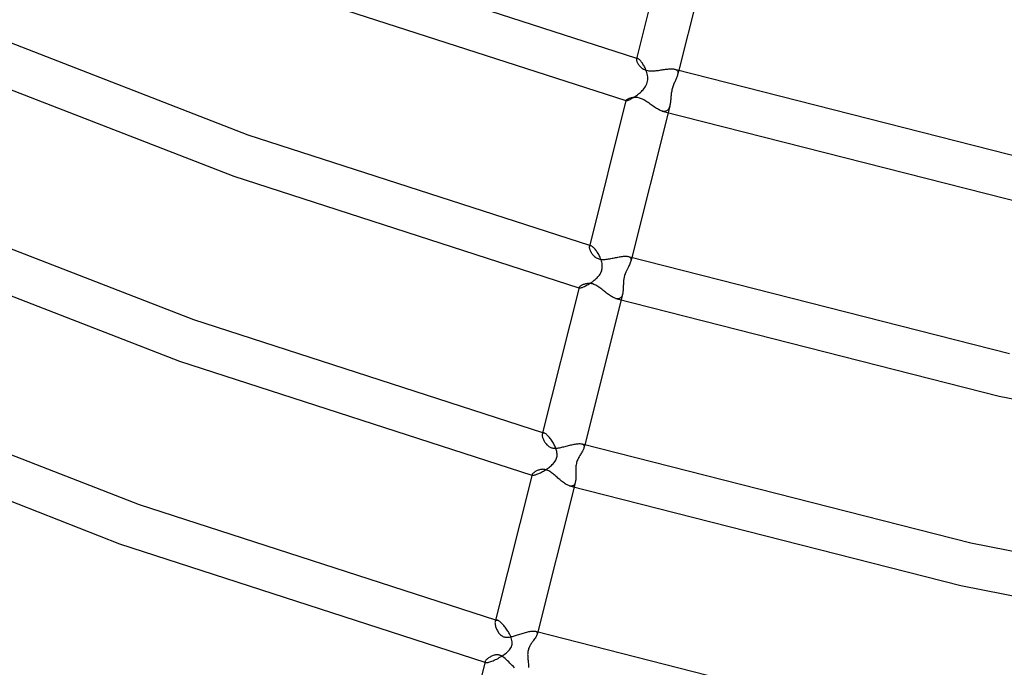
# Model space of a CAD drawing. Header units: millimetres. Extents: x -470 to 470, y -236 to 403.
# Tile 3 of 107: x -259 to -169, y -172 to -113. Entities that reach past the tile are written whole.
import ezdxf

# ---------------------------------------------------------------- set-up
doc = ezdxf.new("R2010")
doc.units = ezdxf.units.MM
doc.layers.add('HIDDEN', color=7, linetype='Continuous')
doc.layers.add('THICK', color=7, linetype='Continuous')

msp = doc.modelspace()

# ---------------------------------------------------------------- linework, layer by layer
at = {"layer": 'HIDDEN'}
for p, q in [((-202.743, -116.691), (-202.751, -116.712)), ((-202.732, -116.675), (-202.743, -116.691)), ((-202.732, -116.638), (-202.719, -116.642)), ((-202.717, -116.663), (-202.732, -116.675)), ((-202.719, -116.642), (-202.705, -116.646)), ((-202.699, -116.657), (-202.717, -116.663)), ((-202.705, -116.646), (-202.692, -116.65)), ((-202.677, -116.657), (-202.699, -116.657)), ((-202.692, -116.65), (-202.679, -116.654)), ((-202.679, -116.654), (-202.665, -116.658)), ((-202.652, -116.661), (-202.677, -116.657)), ((-202.665, -116.658), (-202.652, -116.661)), ((-202.619, -116.675), (-202.652, -116.661)), ((-202.581, -116.696), (-202.619, -116.675)), ((-202.541, -116.724), (-202.581, -116.696)), ((-202.497, -116.76), (-202.541, -116.724)), ((-202.451, -116.804), (-202.497, -116.76)), ((-202.403, -116.853), (-202.451, -116.804)), ((-202.354, -116.91), (-202.403, -116.853)), ((-202.304, -116.972), (-202.354, -116.91)), ((-202.253, -117.039), (-202.304, -116.972)), ((-202.202, -117.112), (-202.253, -117.039)), ((-202.151, -117.189), (-202.202, -117.112)), ((-202.101, -117.27), (-202.151, -117.189)), ((-202.053, -117.355), (-202.101, -117.27)), ((-202.005, -117.444), (-202.053, -117.355)), ((-201.96, -117.535), (-202.005, -117.444)), ((-201.917, -117.63), (-201.96, -117.535)), ((-201.877, -117.726), (-201.917, -117.63)), ((-201.84, -117.824), (-201.877, -117.726)), ((-199.235, -117.648), (-199.172, -117.67)), ((-199.172, -117.67), (-199.117, -117.697)), ((-199.117, -117.697), (-199.071, -117.729)), ((-199.071, -117.729), (-199.033, -117.767)), ((-201.798, -117.952), (-201.84, -117.824)), ((-201.764, -118.082), (-201.798, -117.952)), ((-201.737, -118.212), (-201.764, -118.082)), ((-201.72, -118.344), (-201.737, -118.212)), ((-201.734, -118.742), (-201.717, -118.609)), ((-201.713, -118.476), (-201.72, -118.344)), ((-201.717, -118.609), (-201.713, -118.476)), ((-199.157, -118.598), (-199.19, -118.672)), ((-199.122, -118.519), (-199.157, -118.598)), ((-199.089, -118.442), (-199.122, -118.519)), ((-199.059, -118.367), (-199.089, -118.442)), ((-199.032, -118.295), (-199.059, -118.367)), ((-199.033, -117.767), (-199.004, -117.809)), ((-199.008, -118.225), (-199.032, -118.295)), ((-198.989, -118.157), (-199.008, -118.225)), ((-199.004, -117.809), (-198.983, -117.857)), ((-198.886, -117.747), (-198.989, -118.157)), ((-198.975, -118.089), (-198.989, -118.157)), ((-198.983, -117.857), (-198.97, -117.909)), ((-198.966, -118.025), (-198.975, -118.089)), ((-198.97, -117.909), (-198.964, -117.965)), ((-198.964, -117.965), (-198.966, -118.025)), ((-202.211, -119.604), (-202.134, -119.52)), ((-202.134, -119.52), (-202.061, -119.431)), ((-202.061, -119.431), (-201.989, -119.335)), ((-201.989, -119.335), (-201.921, -119.231)), ((-201.921, -119.231), (-201.859, -119.118)), ((-201.859, -119.118), (-201.806, -118.997)), ((-201.806, -118.997), (-201.764, -118.871)), ((-201.764, -118.871), (-201.734, -118.742)), ((-199.485, -119.45), (-199.51, -119.548)), ((-199.458, -119.353), (-199.485, -119.45)), ((-199.429, -119.259), (-199.458, -119.353)), ((-199.397, -119.167), (-199.429, -119.259)), ((-199.364, -119.077), (-199.397, -119.167)), ((-199.329, -118.991), (-199.364, -119.077)), ((-199.294, -118.907), (-199.329, -118.991)), ((-199.259, -118.826), (-199.294, -118.907)), ((-199.224, -118.747), (-199.259, -118.826)), ((-199.19, -118.672), (-199.224, -118.747)), ((-203.402, -120.437), (-203.333, -120.404)), ((-203.333, -120.404), (-203.258, -120.367)), ((-203.258, -120.367), (-203.178, -120.324)), ((-203.178, -120.324), (-203.095, -120.278)), ((-203.095, -120.278), (-203.008, -120.227)), ((-203.008, -120.227), (-202.92, -120.171)), ((-202.92, -120.171), (-202.829, -120.112)), ((-202.829, -120.112), (-202.738, -120.049)), ((-202.738, -120.049), (-202.646, -119.982)), ((-202.646, -119.982), (-202.555, -119.913)), ((-202.555, -119.913), (-202.465, -119.84)), ((-202.465, -119.84), (-202.377, -119.764)), ((-202.377, -119.764), (-202.293, -119.685)), ((-202.293, -119.685), (-202.211, -119.604)), ((-199.624, -120.423), (-199.632, -120.513)), ((-199.616, -120.332), (-199.624, -120.423)), ((-199.609, -120.238), (-199.616, -120.332)), ((-199.6, -120.142), (-199.609, -120.238)), ((-199.59, -120.045), (-199.6, -120.142)), ((-199.579, -119.946), (-199.59, -120.045)), ((-199.565, -119.847), (-199.579, -119.946)), ((-199.55, -119.747), (-199.565, -119.847)), ((-199.531, -119.648), (-199.55, -119.747)), ((-199.51, -119.548), (-199.531, -119.648)), ((-203.707, -120.521), (-203.704, -120.521)), ((-203.704, -120.508), (-203.704, -120.512)), ((-203.704, -120.512), (-203.704, -120.515)), ((-203.704, -120.515), (-203.702, -120.518)), ((-203.704, -120.521), (-203.702, -120.522)), ((-203.702, -120.518), (-203.7, -120.521)), ((-203.702, -120.522), (-203.7, -120.523)), ((-203.7, -120.521), (-203.697, -120.523)), ((-203.7, -120.523), (-203.697, -120.523)), ((-203.697, -120.523), (-203.693, -120.525)), ((-203.697, -120.523), (-203.695, -120.524)), ((-203.695, -120.524), (-203.693, -120.525)), ((-203.693, -120.525), (-203.676, -120.526)), ((-203.676, -120.526), (-203.65, -120.524)), ((-203.65, -120.524), (-203.615, -120.517)), ((-203.615, -120.517), (-203.573, -120.504)), ((-203.573, -120.504), (-203.523, -120.487)), ((-203.523, -120.487), (-203.466, -120.464)), ((-203.466, -120.464), (-203.402, -120.437)), ((-199.706, -121.011), (-199.861, -121.629)), ((-199.814, -121.287), (-199.852, -121.341)), ((-199.781, -121.226), (-199.814, -121.287)), ((-199.752, -121.159), (-199.781, -121.226)), ((-199.727, -121.087), (-199.752, -121.159)), ((-199.705, -121.009), (-199.727, -121.087)), ((-199.688, -120.933), (-199.705, -121.009)), ((-199.673, -120.854), (-199.688, -120.933)), ((-199.661, -120.772), (-199.673, -120.854)), ((-199.65, -120.688), (-199.661, -120.772)), ((-199.641, -120.601), (-199.65, -120.688)), ((-199.632, -120.513), (-199.641, -120.601)), ((-200.331, -121.491), (-200.411, -121.472)), ((-200.255, -121.502), (-200.331, -121.491)), ((-200.183, -121.505), (-200.255, -121.502)), ((-200.116, -121.499), (-200.183, -121.505)), ((-200.053, -121.484), (-200.116, -121.499)), ((-199.995, -121.46), (-200.053, -121.484)), ((-199.943, -121.429), (-199.995, -121.46)), ((-199.895, -121.389), (-199.943, -121.429)), ((-199.852, -121.341), (-199.895, -121.389)), ((-207.038, -133.804), (-207.048, -133.833)), ((-207.022, -133.781), (-207.038, -133.804)), ((-207.023, -133.73), (-207.004, -133.736)), ((-207.002, -133.765), (-207.022, -133.781)), ((-207.004, -133.736), (-206.986, -133.741)), ((-206.977, -133.757), (-207.002, -133.765)), ((-206.986, -133.741), (-206.968, -133.746)), ((-206.947, -133.756), (-206.977, -133.757)), ((-206.968, -133.746), (-206.95, -133.752)), ((-206.95, -133.752), (-206.931, -133.757)), ((-206.913, -133.762), (-206.947, -133.756)), ((-206.931, -133.757), (-206.913, -133.762)), ((-206.874, -133.777), (-206.913, -133.762)), ((-206.831, -133.8), (-206.874, -133.777)), ((-206.785, -133.831), (-206.831, -133.8)), ((-206.736, -133.87), (-206.785, -133.831)), ((-206.684, -133.916), (-206.736, -133.87)), ((-206.631, -133.969), (-206.684, -133.916)), ((-206.576, -134.027), (-206.631, -133.969)), ((-206.521, -134.092), (-206.576, -134.027)), ((-206.465, -134.162), (-206.521, -134.092)), ((-206.409, -134.237), (-206.465, -134.162)), ((-206.354, -134.317), (-206.409, -134.237)), ((-206.299, -134.399), (-206.354, -134.317)), ((-206.247, -134.485), (-206.299, -134.399)), ((-206.196, -134.574), (-206.247, -134.485)), ((-206.147, -134.665), (-206.196, -134.574)), ((-206.1, -134.759), (-206.147, -134.665)), ((-206.057, -134.853), (-206.1, -134.759)), ((-203.473, -134.755), (-203.409, -134.778)), ((-203.409, -134.778), (-203.355, -134.808)), ((-206.017, -134.949), (-206.057, -134.853)), ((-205.977, -135.057), (-206.017, -134.949)), ((-205.941, -135.166), (-205.977, -135.057)), ((-205.911, -135.277), (-205.941, -135.166)), ((-205.888, -135.389), (-205.911, -135.277)), ((-205.872, -135.501), (-205.888, -135.389)), ((-205.863, -135.612), (-205.872, -135.501)), ((-205.863, -135.723), (-205.863, -135.612)), ((-203.48, -135.681), (-203.543, -135.802)), ((-203.432, -135.588), (-203.48, -135.681)), ((-203.388, -135.498), (-203.432, -135.588)), ((-203.347, -135.412), (-203.388, -135.498)), ((-203.355, -134.808), (-203.312, -134.844)), ((-203.312, -135.329), (-203.347, -135.412)), ((-203.312, -134.844), (-203.28, -134.886)), ((-203.284, -135.251), (-203.312, -135.329)), ((-203.262, -135.177), (-203.284, -135.251)), ((-203.28, -134.886), (-203.257, -134.934)), ((-203.248, -135.109), (-203.262, -135.177)), ((-203.177, -134.84), (-203.261, -135.176)), ((-203.257, -134.934), (-203.245, -134.987)), ((-203.242, -135.045), (-203.248, -135.109)), ((-203.245, -134.987), (-203.242, -135.045)), ((-206.268, -136.614), (-206.195, -136.53)), ((-206.195, -136.53), (-206.127, -136.442)), ((-206.127, -136.442), (-206.065, -136.35)), ((-206.065, -136.35), (-206.009, -136.254)), ((-206.009, -136.254), (-205.961, -136.154)), ((-205.961, -136.154), (-205.922, -136.05)), ((-205.922, -136.05), (-205.893, -135.943)), ((-205.893, -135.943), (-205.873, -135.834)), ((-205.873, -135.834), (-205.863, -135.723)), ((-203.831, -136.487), (-203.87, -136.643)), ((-203.783, -136.336), (-203.831, -136.487)), ((-203.729, -136.194), (-203.783, -136.336)), ((-203.669, -136.058), (-203.729, -136.194)), ((-203.607, -135.928), (-203.669, -136.058)), ((-203.543, -135.802), (-203.607, -135.928)), ((-207.572, -137.514), (-207.494, -137.478)), ((-207.494, -137.478), (-207.412, -137.439)), ((-207.412, -137.439), (-207.326, -137.395)), ((-207.326, -137.395), (-207.237, -137.347)), ((-207.237, -137.347), (-207.146, -137.295)), ((-207.146, -137.295), (-207.054, -137.24)), ((-207.054, -137.24), (-206.96, -137.181)), ((-206.96, -137.181), (-206.867, -137.118)), ((-206.867, -137.118), (-206.774, -137.054)), ((-206.774, -137.054), (-206.683, -136.986)), ((-206.683, -136.986), (-206.593, -136.916)), ((-206.593, -136.916), (-206.507, -136.844)), ((-206.507, -136.844), (-206.424, -136.77)), ((-206.424, -136.77), (-206.344, -136.694)), ((-206.344, -136.694), (-206.268, -136.614)), ((-203.95, -137.494), (-203.953, -137.59)), ((-203.947, -137.398), (-203.95, -137.494)), ((-203.943, -137.302), (-203.947, -137.398)), ((-203.938, -137.203), (-203.943, -137.302)), ((-203.931, -137.086), (-203.938, -137.203)), ((-203.919, -136.951), (-203.931, -137.086)), ((-203.899, -136.801), (-203.919, -136.951)), ((-203.87, -136.643), (-203.899, -136.801)), ((-207.997, -137.613), (-207.992, -137.614)), ((-207.991, -137.587), (-207.992, -137.595)), ((-207.992, -137.595), (-207.991, -137.602)), ((-207.992, -137.614), (-207.988, -137.616)), ((-207.991, -137.602), (-207.989, -137.608)), ((-207.989, -137.608), (-207.984, -137.613)), ((-207.988, -137.616), (-207.983, -137.617)), ((-207.984, -137.613), (-207.978, -137.618)), ((-207.983, -137.617), (-207.978, -137.618)), ((-207.978, -137.618), (-207.969, -137.621)), ((-207.978, -137.618), (-207.974, -137.62)), ((-207.974, -137.62), (-207.969, -137.621)), ((-207.969, -137.621), (-207.946, -137.624)), ((-207.946, -137.624), (-207.915, -137.623)), ((-207.915, -137.623), (-207.876, -137.617)), ((-207.876, -137.617), (-207.829, -137.607)), ((-207.829, -137.607), (-207.774, -137.591)), ((-207.774, -137.591), (-207.713, -137.57)), ((-207.713, -137.57), (-207.645, -137.544)), ((-207.645, -137.544), (-207.572, -137.514)), ((-204.018, -138.192), (-204.151, -138.721)), ((-204.091, -138.389), (-204.124, -138.443)), ((-204.063, -138.328), (-204.091, -138.389)), ((-204.038, -138.262), (-204.063, -138.328)), ((-204.018, -138.19), (-204.038, -138.262)), ((-204.002, -138.115), (-204.018, -138.19)), ((-203.988, -138.036), (-204.002, -138.115)), ((-203.977, -137.952), (-203.988, -138.036)), ((-203.969, -137.865), (-203.977, -137.952)), ((-203.962, -137.775), (-203.969, -137.865)), ((-203.957, -137.683), (-203.962, -137.775)), ((-203.953, -137.59), (-203.957, -137.683)), ((-204.56, -138.601), (-204.635, -138.584)), ((-204.49, -138.611), (-204.56, -138.601)), ((-204.423, -138.612), (-204.49, -138.611)), ((-204.361, -138.604), (-204.423, -138.612)), ((-204.303, -138.588), (-204.361, -138.604)), ((-204.251, -138.564), (-204.303, -138.588)), ((-204.204, -138.531), (-204.251, -138.564)), ((-204.161, -138.491), (-204.204, -138.531)), ((-204.124, -138.443), (-204.161, -138.491)), ((-211.334, -150.921), (-211.348, -150.96)), ((-211.314, -150.89), (-211.334, -150.921)), ((-211.287, -150.869), (-211.314, -150.89)), ((-211.313, -150.823), (-211.289, -150.829)), ((-211.289, -150.829), (-211.266, -150.836)), ((-211.254, -150.857), (-211.287, -150.869)), ((-211.266, -150.836), (-211.242, -150.843)), ((-211.215, -150.856), (-211.254, -150.857)), ((-211.242, -150.843), (-211.218, -150.85)), ((-211.218, -150.85), (-211.194, -150.857)), ((-211.17, -150.864), (-211.215, -150.856)), ((-211.194, -150.857), (-211.171, -150.864)), ((-211.126, -150.881), (-211.17, -150.864)), ((-211.077, -150.906), (-211.126, -150.881)), ((-211.025, -150.939), (-211.077, -150.906)), ((-210.971, -150.98), (-211.025, -150.939)), ((-210.914, -151.028), (-210.971, -150.98)), ((-210.855, -151.083), (-210.914, -151.028)), ((-210.796, -151.144), (-210.855, -151.083)), ((-210.735, -151.21), (-210.796, -151.144)), ((-210.675, -151.282), (-210.735, -151.21)), ((-210.614, -151.359), (-210.675, -151.282)), ((-210.554, -151.44), (-210.614, -151.359)), ((-210.494, -151.525), (-210.554, -151.44)), ((-210.436, -151.613), (-210.494, -151.525)), ((-210.38, -151.703), (-210.436, -151.613)), ((-210.327, -151.795), (-210.38, -151.703)), ((-210.276, -151.888), (-210.327, -151.795)), ((-207.715, -151.862), (-207.662, -151.881)), ((-207.662, -151.881), (-207.618, -151.905)), ((-210.228, -151.983), (-210.276, -151.888)), ((-210.184, -152.077), (-210.228, -151.983)), ((-210.143, -152.173), (-210.184, -152.077)), ((-210.106, -152.268), (-210.143, -152.173)), ((-210.074, -152.364), (-210.106, -152.268)), ((-210.045, -152.463), (-210.074, -152.364)), ((-210.022, -152.563), (-210.045, -152.463)), ((-210.005, -152.664), (-210.022, -152.563)), ((-209.994, -152.765), (-210.005, -152.664)), ((-209.992, -152.866), (-209.994, -152.765)), ((-207.814, -152.761), (-207.858, -152.833)), ((-207.768, -152.684), (-207.814, -152.761)), ((-207.723, -152.609), (-207.768, -152.684)), ((-207.681, -152.536), (-207.723, -152.609)), ((-207.642, -152.464), (-207.681, -152.536)), ((-207.608, -152.395), (-207.642, -152.464)), ((-207.618, -151.905), (-207.582, -151.934)), ((-207.578, -152.329), (-207.608, -152.395)), ((-207.582, -151.934), (-207.554, -151.969)), ((-207.554, -152.266), (-207.578, -152.329)), ((-207.554, -151.969), (-207.535, -152.008)), ((-207.536, -152.206), (-207.554, -152.266)), ((-207.468, -151.932), (-207.536, -152.205)), ((-207.525, -152.15), (-207.536, -152.206)), ((-207.535, -152.008), (-207.524, -152.051)), ((-207.521, -152.099), (-207.525, -152.15)), ((-207.524, -152.051), (-207.521, -152.099)), ((-210.428, -153.756), (-210.354, -153.68)), ((-210.354, -153.68), (-210.286, -153.603)), ((-210.286, -153.603), (-210.224, -153.523)), ((-210.224, -153.523), (-210.167, -153.44)), ((-210.167, -153.44), (-210.117, -153.352)), ((-210.117, -153.352), (-210.074, -153.261)), ((-210.074, -153.261), (-210.039, -153.166)), ((-210.039, -153.166), (-210.014, -153.068)), ((-210.014, -153.068), (-209.998, -152.967)), ((-209.998, -152.967), (-209.992, -152.866)), ((-208.234, -153.66), (-208.254, -153.758)), ((-208.209, -153.565), (-208.234, -153.66)), ((-208.18, -153.472), (-208.209, -153.565)), ((-208.146, -153.381), (-208.18, -153.472)), ((-208.109, -153.294), (-208.146, -153.381)), ((-208.07, -153.211), (-208.109, -153.294)), ((-208.029, -153.131), (-208.07, -153.211)), ((-207.987, -153.054), (-208.029, -153.131)), ((-207.945, -152.98), (-207.987, -153.054)), ((-207.901, -152.906), (-207.945, -152.98)), ((-207.858, -152.833), (-207.901, -152.906)), ((-211.753, -154.602), (-211.672, -154.568)), ((-211.672, -154.568), (-211.588, -154.53)), ((-211.588, -154.53), (-211.501, -154.488)), ((-211.501, -154.488), (-211.412, -154.442)), ((-211.412, -154.442), (-211.321, -154.394)), ((-211.321, -154.394), (-211.228, -154.342)), ((-211.228, -154.342), (-211.135, -154.287)), ((-211.135, -154.287), (-211.041, -154.23)), ((-211.041, -154.23), (-210.948, -154.169)), ((-210.948, -154.169), (-210.855, -154.106)), ((-210.855, -154.106), (-210.763, -154.04)), ((-210.763, -154.04), (-210.674, -153.972)), ((-210.674, -153.972), (-210.588, -153.902)), ((-210.588, -153.902), (-210.506, -153.83)), ((-210.506, -153.83), (-210.428, -153.756)), ((-208.291, -154.15), (-208.293, -154.245)), ((-208.293, -154.245), (-208.292, -154.339)), ((-208.292, -154.339), (-208.291, -154.431)), ((-208.287, -154.052), (-208.291, -154.15)), ((-208.291, -154.431), (-208.289, -154.523)), ((-208.289, -154.523), (-208.286, -154.615)), ((-208.28, -153.954), (-208.287, -154.052)), ((-208.269, -153.856), (-208.28, -153.954)), ((-208.254, -153.758), (-208.269, -153.856)), ((-212.288, -154.705), (-212.28, -154.707)), ((-212.28, -154.707), (-212.272, -154.71)), ((-212.276, -154.66), (-212.279, -154.674)), ((-212.279, -154.674), (-212.278, -154.686)), ((-212.278, -154.686), (-212.274, -154.697)), ((-212.274, -154.697), (-212.266, -154.706)), ((-212.272, -154.71), (-212.264, -154.712)), ((-212.266, -154.706), (-212.255, -154.713)), ((-212.264, -154.712), (-212.256, -154.714)), ((-212.256, -154.714), (-212.249, -154.716)), ((-212.255, -154.713), (-212.241, -154.719)), ((-212.249, -154.716), (-212.241, -154.719)), ((-212.241, -154.719), (-212.214, -154.723)), ((-212.214, -154.723), (-212.179, -154.724)), ((-212.179, -154.724), (-212.137, -154.72)), ((-212.137, -154.72), (-212.088, -154.712)), ((-212.088, -154.712), (-212.032, -154.699)), ((-212.032, -154.699), (-211.97, -154.681)), ((-211.97, -154.681), (-211.903, -154.659)), ((-211.903, -154.659), (-211.83, -154.633)), ((-211.83, -154.633), (-211.753, -154.602)), ((-208.329, -155.362), (-208.442, -155.814)), ((-208.35, -155.434), (-208.376, -155.499)), ((-208.328, -155.362), (-208.35, -155.434)), ((-208.313, -155.292), (-208.328, -155.362)), ((-208.302, -155.218), (-208.313, -155.292)), ((-208.293, -155.139), (-208.302, -155.218)), ((-208.287, -155.057), (-208.293, -155.139)), ((-208.284, -154.972), (-208.287, -155.057)), ((-208.286, -154.615), (-208.284, -154.706)), ((-208.284, -154.706), (-208.283, -154.796)), ((-208.283, -154.885), (-208.284, -154.972)), ((-208.283, -154.796), (-208.283, -154.885)), ((-208.788, -155.711), (-208.863, -155.694)), ((-208.716, -155.719), (-208.788, -155.711)), ((-208.65, -155.716), (-208.716, -155.719)), ((-208.59, -155.703), (-208.65, -155.716)), ((-208.535, -155.68), (-208.59, -155.703)), ((-208.487, -155.648), (-208.535, -155.68)), ((-208.444, -155.607), (-208.487, -155.648)), ((-208.407, -155.557), (-208.444, -155.607)), ((-208.376, -155.499), (-208.407, -155.557)), ((-215.63, -168.04), (-215.648, -168.091)), ((-215.604, -168.001), (-215.63, -168.04)), ((-215.604, -167.915), (-215.574, -167.924)), ((-215.57, -167.973), (-215.604, -168.001)), ((-215.574, -167.924), (-215.544, -167.932)), ((-215.528, -167.959), (-215.57, -167.973)), ((-215.544, -167.932), (-215.514, -167.941)), ((-215.479, -167.957), (-215.528, -167.959)), ((-215.514, -167.941), (-215.484, -167.95)), ((-215.484, -167.95), (-215.454, -167.959)), ((-215.423, -167.967), (-215.479, -167.957)), ((-215.454, -167.959), (-215.424, -167.967)), ((-215.374, -167.985), (-215.423, -167.967)), ((-215.322, -168.011), (-215.374, -167.985)), ((-215.266, -168.045), (-215.322, -168.011)), ((-215.209, -168.085), (-215.266, -168.045)), ((-215.15, -168.132), (-215.209, -168.085)), ((-215.089, -168.185), (-215.15, -168.132)), ((-215.028, -168.244), (-215.089, -168.185)), ((-214.966, -168.307), (-215.028, -168.244)), ((-214.903, -168.375), (-214.966, -168.307)), ((-214.841, -168.447), (-214.903, -168.375)), ((-214.779, -168.523), (-214.841, -168.447)), ((-214.718, -168.602), (-214.779, -168.523)), ((-214.658, -168.685), (-214.718, -168.602)), ((-214.599, -168.769), (-214.658, -168.685)), ((-214.542, -168.856), (-214.599, -168.769)), ((-214.486, -168.944), (-214.542, -168.856)), ((-214.434, -169.032), (-214.486, -168.944)), ((-214.384, -169.121), (-214.434, -169.032)), ((-214.338, -169.209), (-214.384, -169.121)), ((-214.279, -169.33), (-214.338, -169.209)), ((-214.227, -169.449), (-214.279, -169.33)), ((-214.183, -169.566), (-214.227, -169.449)), ((-214.146, -169.685), (-214.183, -169.566)), ((-214.117, -169.805), (-214.146, -169.685)), ((-214.098, -169.925), (-214.117, -169.805)), ((-212.161, -169.838), (-212.206, -169.901)), ((-212.101, -169.755), (-212.161, -169.838)), ((-212.044, -169.674), (-212.101, -169.755)), ((-211.99, -169.595), (-212.044, -169.674)), ((-211.941, -169.518), (-211.99, -169.595)), ((-211.962, -168.967), (-211.908, -168.987)), ((-211.898, -169.443), (-211.941, -169.518)), ((-211.908, -168.987), (-211.865, -169.014)), ((-211.861, -169.372), (-211.898, -169.443)), ((-211.865, -169.014), (-211.834, -169.048)), ((-211.833, -169.305), (-211.861, -169.372)), ((-211.834, -169.048), (-211.813, -169.088)), ((-211.813, -169.243), (-211.833, -169.305)), ((-211.758, -169.025), (-211.813, -169.243)), ((-211.813, -169.088), (-211.802, -169.134)), ((-211.803, -169.186), (-211.813, -169.243)), ((-211.802, -169.134), (-211.803, -169.186)), ((-214.423, -170.763), (-214.343, -170.675)), ((-214.343, -170.675), (-214.273, -170.585)), ((-214.273, -170.585), (-214.212, -170.489)), ((-214.212, -170.489), (-214.161, -170.387)), ((-214.161, -170.387), (-214.123, -170.278)), ((-214.123, -170.278), (-214.1, -170.163)), ((-214.1, -170.163), (-214.092, -170.044)), ((-214.092, -170.044), (-214.098, -169.925)), ((-212.639, -170.716), (-212.656, -170.806)), ((-212.615, -170.628), (-212.639, -170.716)), ((-212.587, -170.544), (-212.615, -170.628)), ((-212.554, -170.463), (-212.587, -170.544)), ((-212.518, -170.387), (-212.554, -170.463)), ((-212.479, -170.312), (-212.518, -170.387)), ((-212.437, -170.239), (-212.479, -170.312)), ((-212.392, -170.168), (-212.437, -170.239)), ((-212.347, -170.099), (-212.392, -170.168)), ((-212.3, -170.031), (-212.347, -170.099)), ((-212.253, -169.965), (-212.3, -170.031)), ((-212.206, -169.901), (-212.253, -169.965)), ((-215.834, -171.657), (-215.725, -171.61)), ((-215.725, -171.61), (-215.612, -171.558)), ((-215.612, -171.558), (-215.497, -171.501)), ((-215.497, -171.501), (-215.38, -171.44)), ((-215.38, -171.44), (-215.263, -171.376)), ((-215.263, -171.376), (-215.147, -171.309)), ((-215.147, -171.309), (-215.032, -171.238)), ((-215.032, -171.238), (-214.92, -171.165)), ((-214.92, -171.165), (-214.811, -171.09)), ((-214.811, -171.09), (-214.706, -171.012)), ((-214.706, -171.012), (-214.605, -170.932)), ((-214.605, -170.932), (-214.51, -170.849)), ((-214.51, -170.849), (-214.423, -170.763)), ((-212.675, -170.99), (-212.677, -171.083)), ((-212.677, -171.083), (-212.676, -171.174)), ((-212.676, -171.174), (-212.672, -171.266)), ((-212.668, -170.898), (-212.675, -170.99)), ((-212.672, -171.266), (-212.666, -171.359)), ((-212.656, -170.806), (-212.668, -170.898)), ((-212.666, -171.359), (-212.658, -171.453)), ((-212.658, -171.453), (-212.649, -171.548)), ((-212.649, -171.548), (-212.64, -171.644)), ((-212.64, -171.644), (-212.63, -171.739)), ((-216.578, -171.797), (-216.567, -171.801)), ((-216.567, -171.801), (-216.555, -171.804)), ((-216.561, -171.729), (-216.564, -171.749)), ((-216.564, -171.749), (-216.563, -171.768)), ((-216.563, -171.768), (-216.557, -171.784)), ((-216.557, -171.784), (-216.546, -171.798)), ((-216.555, -171.804), (-216.543, -171.807)), ((-216.546, -171.798), (-216.53, -171.809)), ((-216.543, -171.807), (-216.532, -171.811)), ((-216.532, -171.811), (-216.52, -171.814)), ((-216.53, -171.809), (-216.508, -171.818)), ((-216.52, -171.814), (-216.508, -171.818)), ((-216.508, -171.818), (-216.47, -171.825)), ((-216.47, -171.825), (-216.421, -171.826)), ((-216.421, -171.826), (-216.362, -171.82)), ((-216.362, -171.82), (-216.294, -171.809)), ((-216.294, -171.809), (-216.217, -171.79)), ((-216.217, -171.79), (-216.131, -171.766)), ((-216.131, -171.766), (-216.038, -171.735)), ((-216.038, -171.735), (-215.938, -171.699)), ((-215.938, -171.699), (-215.834, -171.657)), ((-212.63, -171.739), (-212.621, -171.834)), ((-212.621, -171.834), (-212.614, -171.929)), ((-212.614, -171.929), (-212.608, -172.022)), ((-212.608, -172.022), (-212.604, -172.113)), ((-212.603, -172.202), (-212.605, -172.288)), ((-212.604, -172.113), (-212.603, -172.202))]:
    msp.add_line(p, q, dxfattribs=at)
at = {"layer": 'THICK'}
for p, q in [((-199.415, -103.424), (-202.751, -116.712)), ((-195.57, -104.536), (-198.886, -117.747)), ((-233.273, -106.763), (-202.732, -116.638)), ((-234.564, -110.549), (-203.707, -120.521)), ((-264.727, -113.348), (-238.229, -123.639)), ((-202.751, -116.712), (-202.755, -116.742)), ((-202.755, -116.742), (-202.754, -116.778)), ((-202.754, -116.778), (-202.749, -116.819)), ((-202.749, -116.819), (-202.738, -116.864)), ((-266.23, -117.055), (-239.508, -127.43)), ((-202.738, -116.864), (-202.723, -116.914)), ((-202.723, -116.914), (-202.703, -116.967)), ((-202.703, -116.967), (-202.678, -117.022)), ((-202.678, -117.022), (-202.649, -117.08)), ((-202.649, -117.08), (-202.615, -117.139)), ((-202.615, -117.139), (-202.577, -117.198)), ((-202.577, -117.198), (-202.535, -117.258)), ((-202.535, -117.258), (-202.489, -117.317)), ((-202.489, -117.317), (-202.438, -117.376)), ((-202.438, -117.376), (-202.382, -117.434)), ((-202.382, -117.434), (-202.321, -117.49)), ((-202.321, -117.49), (-202.255, -117.545)), ((-202.255, -117.545), (-202.183, -117.596)), ((-202.183, -117.596), (-202.106, -117.642)), ((-202.106, -117.642), (-202.025, -117.684)), ((-202.025, -117.684), (-201.937, -117.72)), ((-201.937, -117.72), (-201.845, -117.751)), ((-200.624, -117.738), (-200.516, -117.721)), ((-200.516, -117.721), (-200.408, -117.704)), ((-200.408, -117.704), (-200.302, -117.687)), ((-200.302, -117.687), (-200.197, -117.671)), ((-200.197, -117.671), (-200.093, -117.657)), ((-200.093, -117.657), (-199.992, -117.643)), ((-199.992, -117.643), (-199.892, -117.632)), ((-199.892, -117.632), (-199.796, -117.623)), ((-199.796, -117.623), (-199.702, -117.616)), ((-199.702, -117.616), (-199.613, -117.612)), ((-199.613, -117.612), (-199.527, -117.612)), ((-199.527, -117.612), (-199.446, -117.615)), ((-199.446, -117.615), (-199.37, -117.622)), ((-199.37, -117.622), (-199.299, -117.633)), ((-199.299, -117.633), (-199.235, -117.648)), ((-199.235, -117.648), (-165.189, -126.319)), ((-201.845, -117.751), (-201.754, -117.774)), ((-201.754, -117.774), (-201.66, -117.791)), ((-201.66, -117.791), (-201.564, -117.802)), ((-201.564, -117.802), (-201.466, -117.809)), ((-201.466, -117.809), (-201.366, -117.811)), ((-201.366, -117.811), (-201.264, -117.809)), ((-201.264, -117.809), (-201.159, -117.803)), ((-201.159, -117.803), (-201.054, -117.794)), ((-201.054, -117.794), (-200.947, -117.782)), ((-200.947, -117.782), (-200.84, -117.769)), ((-200.84, -117.769), (-200.732, -117.754)), ((-200.732, -117.754), (-200.624, -117.738)), ((-203.586, -120.411), (-203.624, -120.435)), ((-203.54, -120.386), (-203.586, -120.411)), ((-203.488, -120.361), (-203.54, -120.386)), ((-203.429, -120.336), (-203.488, -120.361)), ((-203.366, -120.312), (-203.429, -120.336)), ((-203.298, -120.29), (-203.366, -120.312)), ((-203.225, -120.27), (-203.298, -120.29)), ((-203.148, -120.252), (-203.225, -120.27)), ((-203.068, -120.238), (-203.148, -120.252)), ((-202.985, -120.228), (-203.068, -120.238)), ((-202.886, -120.223), (-202.985, -120.228)), ((-202.767, -120.226), (-202.886, -120.223)), ((-202.63, -120.243), (-202.767, -120.226)), ((-202.479, -120.279), (-202.63, -120.243)), ((-202.38, -120.311), (-202.479, -120.279)), ((-202.281, -120.35), (-202.38, -120.311)), ((-202.182, -120.396), (-202.281, -120.35)), ((-202.082, -120.447), (-202.182, -120.396)), ((-203.704, -120.508), (-207.048, -133.833)), ((-203.696, -120.494), (-203.704, -120.508)), ((-203.68, -120.477), (-203.696, -120.494)), ((-203.656, -120.457), (-203.68, -120.477)), ((-203.624, -120.435), (-203.656, -120.457)), ((-201.983, -120.504), (-202.082, -120.447)), ((-201.884, -120.565), (-201.983, -120.504)), ((-201.786, -120.629), (-201.884, -120.565)), ((-201.688, -120.696), (-201.786, -120.629)), ((-201.591, -120.765), (-201.688, -120.696)), ((-201.494, -120.834), (-201.591, -120.765)), ((-201.398, -120.903), (-201.494, -120.834)), ((-201.302, -120.971), (-201.398, -120.903)), ((-201.207, -121.038), (-201.302, -120.971)), ((-201.113, -121.103), (-201.207, -121.038)), ((-201.02, -121.165), (-201.113, -121.103)), ((-200.928, -121.224), (-201.02, -121.165)), ((-200.837, -121.278), (-200.928, -121.224)), ((-200.748, -121.328), (-200.837, -121.278)), ((-199.861, -121.629), (-203.177, -134.84)), ((-200.66, -121.373), (-200.748, -121.328)), ((-200.575, -121.413), (-200.66, -121.373)), ((-200.492, -121.446), (-200.575, -121.413)), ((-200.411, -121.472), (-200.492, -121.446)), ((-200.411, -121.472), (-166.138, -130.205)), ((-238.229, -123.639), (-207.023, -133.73)), ((-239.508, -127.43), (-207.997, -137.613)), ((-270.231, -130.01), (-243.187, -140.514)), ((-271.725, -133.721), (-244.455, -144.309)), ((-207.054, -133.868), (-207.055, -133.909)), ((-207.048, -133.833), (-207.054, -133.868)), ((-207.055, -133.909), (-207.05, -133.955)), ((-207.05, -133.955), (-207.041, -134.006)), ((-207.041, -134.006), (-207.027, -134.06)), ((-207.027, -134.06), (-207.009, -134.118)), ((-207.009, -134.118), (-206.985, -134.18)), ((-206.985, -134.18), (-206.957, -134.243)), ((-206.957, -134.243), (-206.924, -134.308)), ((-206.924, -134.308), (-206.887, -134.375)), ((-206.887, -134.375), (-206.845, -134.442)), ((-206.845, -134.442), (-206.798, -134.508)), ((-206.798, -134.508), (-206.747, -134.574)), ((-206.747, -134.574), (-206.691, -134.638)), ((-206.691, -134.638), (-206.631, -134.699)), ((-206.631, -134.699), (-206.566, -134.756)), ((-206.566, -134.756), (-206.496, -134.81)), ((-204.442, -134.81), (-204.337, -134.791)), ((-204.337, -134.791), (-204.233, -134.773)), ((-204.233, -134.773), (-204.132, -134.757)), ((-204.132, -134.757), (-204.034, -134.744)), ((-204.034, -134.744), (-203.939, -134.735)), ((-203.939, -134.735), (-203.848, -134.728)), ((-203.848, -134.728), (-203.762, -134.725)), ((-203.762, -134.725), (-203.68, -134.726)), ((-203.68, -134.726), (-203.605, -134.731)), ((-203.605, -134.731), (-203.535, -134.741)), ((-203.535, -134.741), (-203.473, -134.755)), ((-203.473, -134.755), (-168.703, -143.612)), ((-206.496, -134.81), (-206.422, -134.858)), ((-206.422, -134.858), (-206.342, -134.901)), ((-206.342, -134.901), (-206.257, -134.938)), ((-206.257, -134.938), (-206.167, -134.969)), ((-206.167, -134.969), (-206.079, -134.991)), ((-206.079, -134.991), (-205.988, -135.006)), ((-205.988, -135.006), (-205.895, -135.015)), ((-205.895, -135.015), (-205.8, -135.019)), ((-205.8, -135.019), (-205.702, -135.018)), ((-205.702, -135.018), (-205.603, -135.013)), ((-205.603, -135.013), (-205.502, -135.003)), ((-205.502, -135.003), (-205.399, -134.991)), ((-205.399, -134.991), (-205.295, -134.975)), ((-205.295, -134.975), (-205.19, -134.957)), ((-205.19, -134.957), (-205.084, -134.938)), ((-205.084, -134.938), (-204.978, -134.917)), ((-204.978, -134.917), (-204.871, -134.896)), ((-204.871, -134.896), (-204.763, -134.874)), ((-204.763, -134.874), (-204.656, -134.852)), ((-204.656, -134.852), (-204.549, -134.831)), ((-204.549, -134.831), (-204.442, -134.81)), ((-207.911, -137.495), (-207.942, -137.521)), ((-207.873, -137.467), (-207.911, -137.495)), ((-207.829, -137.437), (-207.873, -137.467)), ((-207.779, -137.408), (-207.829, -137.437)), ((-207.723, -137.378), (-207.779, -137.408)), ((-207.663, -137.349), (-207.723, -137.378)), ((-207.598, -137.321), (-207.663, -137.349)), ((-207.529, -137.295), (-207.598, -137.321)), ((-207.458, -137.272), (-207.529, -137.295)), ((-207.383, -137.252), (-207.458, -137.272)), ((-207.305, -137.235), (-207.383, -137.252)), ((-207.226, -137.223), (-207.305, -137.235)), ((-207.147, -137.216), (-207.226, -137.223)), ((-207.067, -137.213), (-207.147, -137.216)), ((-206.986, -137.216), (-207.067, -137.213)), ((-206.905, -137.225), (-206.986, -137.216)), ((-206.823, -137.24), (-206.905, -137.225)), ((-206.742, -137.261), (-206.823, -137.24)), ((-206.648, -137.292), (-206.742, -137.261)), ((-206.554, -137.33), (-206.648, -137.292)), ((-206.46, -137.376), (-206.554, -137.33)), ((-206.366, -137.428), (-206.46, -137.376)), ((-206.273, -137.485), (-206.366, -137.428)), ((-206.181, -137.546), (-206.273, -137.485)), ((-207.991, -137.587), (-211.347, -150.959)), ((-207.982, -137.568), (-207.991, -137.587)), ((-207.966, -137.546), (-207.982, -137.568)), ((-207.942, -137.521), (-207.966, -137.546)), ((-206.091, -137.61), (-206.181, -137.546)), ((-206.002, -137.676), (-206.091, -137.61)), ((-205.914, -137.743), (-206.002, -137.676)), ((-205.827, -137.81), (-205.914, -137.743)), ((-205.739, -137.879), (-205.827, -137.81)), ((-205.651, -137.949), (-205.739, -137.879)), ((-205.563, -138.018), (-205.651, -137.949)), ((-205.475, -138.087), (-205.563, -138.018)), ((-205.386, -138.154), (-205.475, -138.087)), ((-205.297, -138.22), (-205.386, -138.154)), ((-205.209, -138.282), (-205.297, -138.22)), ((-205.122, -138.341), (-205.209, -138.282)), ((-205.036, -138.395), (-205.122, -138.341)), ((-204.952, -138.444), (-205.036, -138.395)), ((-204.151, -138.721), (-207.468, -151.932)), ((-204.869, -138.489), (-204.952, -138.444)), ((-204.789, -138.527), (-204.869, -138.489)), ((-204.71, -138.559), (-204.789, -138.527)), ((-204.635, -138.584), (-204.71, -138.559)), ((-204.635, -138.584), (-169.639, -147.501)), ((-243.187, -140.514), (-211.313, -150.823)), ((-244.455, -144.309), (-212.288, -154.705)), ((-275.738, -146.671), (-248.149, -157.388)), ((-282.323, -148.186), (-249.938, -160.996)), ((-169.639, -147.501), (-132.704, -154.784)), ((-211.348, -150.96), (-211.354, -151)), ((-211.354, -151), (-211.356, -151.046)), ((-211.356, -151.046), (-211.353, -151.097)), ((-211.353, -151.097), (-211.346, -151.152)), ((-211.346, -151.152), (-211.334, -151.211)), ((-211.334, -151.211), (-211.317, -151.273)), ((-211.317, -151.273), (-211.296, -151.338)), ((-211.296, -151.338), (-211.271, -151.405)), ((-211.271, -151.405), (-211.243, -151.472)), ((-211.243, -151.472), (-211.21, -151.54)), ((-211.21, -151.54), (-211.174, -151.608)), ((-211.174, -151.608), (-211.134, -151.675)), ((-211.134, -151.675), (-211.092, -151.741)), ((-211.092, -151.741), (-211.045, -151.806)), ((-211.045, -151.806), (-210.995, -151.869)), ((-210.995, -151.869), (-210.939, -151.931)), ((-208.432, -151.894), (-208.336, -151.877)), ((-208.336, -151.877), (-208.242, -151.862)), ((-208.242, -151.862), (-208.151, -151.85)), ((-208.151, -151.85), (-208.065, -151.841)), ((-208.065, -151.841), (-207.983, -151.837)), ((-207.983, -151.837), (-207.907, -151.836)), ((-207.907, -151.836), (-207.837, -151.84)), ((-207.837, -151.84), (-207.773, -151.849)), ((-207.773, -151.849), (-207.715, -151.862)), ((-207.715, -151.862), (-172.22, -160.905)), ((-210.939, -151.931), (-210.878, -151.99)), ((-210.878, -151.99), (-210.812, -152.046)), ((-210.812, -152.046), (-210.746, -152.093)), ((-210.746, -152.093), (-210.68, -152.133)), ((-210.68, -152.133), (-210.616, -152.164)), ((-210.616, -152.164), (-210.554, -152.19)), ((-210.554, -152.19), (-210.494, -152.209)), ((-210.494, -152.209), (-210.435, -152.224)), ((-210.435, -152.224), (-210.37, -152.236)), ((-210.37, -152.236), (-210.298, -152.245)), ((-210.298, -152.245), (-210.221, -152.25)), ((-210.221, -152.25), (-210.136, -152.25)), ((-210.136, -152.25), (-210.045, -152.245)), ((-210.045, -152.245), (-209.952, -152.236)), ((-209.952, -152.236), (-209.856, -152.223)), ((-209.856, -152.223), (-209.76, -152.207)), ((-209.76, -152.207), (-209.662, -152.188)), ((-209.662, -152.188), (-209.563, -152.166)), ((-209.563, -152.166), (-209.463, -152.143)), ((-209.463, -152.143), (-209.362, -152.119)), ((-209.362, -152.119), (-209.259, -152.093)), ((-209.259, -152.093), (-209.156, -152.066)), ((-209.156, -152.066), (-209.051, -152.04)), ((-209.051, -152.04), (-208.947, -152.013)), ((-208.947, -152.013), (-208.842, -151.987)), ((-208.842, -151.987), (-208.738, -151.961)), ((-208.738, -151.961), (-208.634, -151.937)), ((-208.634, -151.937), (-208.532, -151.915)), ((-208.532, -151.915), (-208.432, -151.894)), ((-212.199, -154.553), (-212.228, -154.583)), ((-212.164, -154.522), (-212.199, -154.553)), ((-212.124, -154.49), (-212.164, -154.522)), ((-212.079, -154.457), (-212.124, -154.49)), ((-212.03, -154.424), (-212.079, -154.457)), ((-211.977, -154.392), (-212.03, -154.424)), ((-211.919, -154.36), (-211.977, -154.392)), ((-211.859, -154.329), (-211.919, -154.36)), ((-211.795, -154.3), (-211.859, -154.329)), ((-211.729, -154.272), (-211.795, -154.3)), ((-211.66, -154.248), (-211.729, -154.272)), ((-211.59, -154.226), (-211.66, -154.248)), ((-211.518, -154.208), (-211.59, -154.226)), ((-211.444, -154.194), (-211.518, -154.208)), ((-211.367, -154.185), (-211.444, -154.194)), ((-211.284, -154.181), (-211.367, -154.185)), ((-211.194, -154.184), (-211.284, -154.181)), ((-211.098, -154.197), (-211.194, -154.184)), ((-210.999, -154.22), (-211.098, -154.197)), ((-210.913, -154.249), (-210.999, -154.22)), ((-210.828, -154.285), (-210.913, -154.249)), ((-210.743, -154.329), (-210.828, -154.285)), ((-210.658, -154.378), (-210.743, -154.329)), ((-210.574, -154.434), (-210.658, -154.378)), ((-210.491, -154.493), (-210.574, -154.434)), ((-210.408, -154.557), (-210.491, -154.493)), ((-210.326, -154.623), (-210.408, -154.557)), ((-212.277, -154.661), (-215.648, -168.09)), ((-212.267, -154.637), (-212.276, -154.66)), ((-212.251, -154.611), (-212.267, -154.637)), ((-212.228, -154.583), (-212.251, -154.611)), ((-210.244, -154.692), (-210.326, -154.623)), ((-210.163, -154.761), (-210.244, -154.692)), ((-210.082, -154.832), (-210.163, -154.761)), ((-209.999, -154.905), (-210.082, -154.832)), ((-209.916, -154.978), (-209.999, -154.905)), ((-209.832, -155.051), (-209.916, -154.978)), ((-209.747, -155.124), (-209.832, -155.051)), ((-209.662, -155.195), (-209.747, -155.124)), ((-209.577, -155.265), (-209.662, -155.195)), ((-209.492, -155.332), (-209.577, -155.265)), ((-209.408, -155.395), (-209.492, -155.332)), ((-209.325, -155.454), (-209.408, -155.395)), ((-209.244, -155.509), (-209.325, -155.454)), ((-208.442, -155.814), (-211.758, -169.025)), ((-209.163, -155.558), (-209.244, -155.509)), ((-209.085, -155.602), (-209.163, -155.558)), ((-209.008, -155.639), (-209.085, -155.602)), ((-208.934, -155.67), (-209.008, -155.639)), ((-208.863, -155.694), (-208.934, -155.67)), ((-208.863, -155.694), (-173.148, -164.796)), ((-248.149, -157.388), (-215.604, -167.915)), ((-249.938, -160.996), (-216.578, -171.797)), ((-172.22, -160.905), (-134.739, -168.293)), ((-173.148, -164.796), (-135.448, -172.23)), ((-215.656, -168.138), (-215.659, -168.192)), ((-215.659, -168.192), (-215.658, -168.25)), ((-215.658, -168.25), (-215.651, -168.314)), ((-215.648, -168.091), (-215.656, -168.138)), ((-215.651, -168.314), (-215.639, -168.383)), ((-215.639, -168.383), (-215.623, -168.455)), ((-215.623, -168.455), (-215.601, -168.531)), ((-215.601, -168.531), (-215.575, -168.61)), ((-215.575, -168.61), (-215.544, -168.691)), ((-215.544, -168.691), (-215.509, -168.774)), ((-215.509, -168.774), (-215.469, -168.857)), ((-215.469, -168.857), (-215.425, -168.94)), ((-215.425, -168.94), (-215.377, -169.02)), ((-212.391, -168.967), (-212.305, -168.955)), ((-212.305, -168.955), (-212.225, -168.948)), ((-212.225, -168.948), (-212.15, -168.946)), ((-212.15, -168.946), (-212.08, -168.948)), ((-212.08, -168.948), (-212.018, -168.954)), ((-212.018, -168.954), (-211.962, -168.967)), ((-215.377, -169.02), (-215.324, -169.098)), ((-215.324, -169.098), (-215.268, -169.172)), ((-215.268, -169.172), (-215.208, -169.24)), ((-215.208, -169.24), (-215.144, -169.303)), ((-215.144, -169.303), (-215.08, -169.357)), ((-215.08, -169.357), (-215.016, -169.4)), ((-215.016, -169.4), (-214.953, -169.435)), ((-214.953, -169.435), (-214.891, -169.462)), ((-214.891, -169.462), (-214.83, -169.483)), ((-214.83, -169.483), (-214.754, -169.501)), ((-214.754, -169.501), (-214.675, -169.511)), ((-214.675, -169.511), (-214.593, -169.515)), ((-214.593, -169.515), (-214.509, -169.512)), ((-214.509, -169.512), (-214.422, -169.504)), ((-214.422, -169.504), (-214.335, -169.492)), ((-214.335, -169.492), (-214.247, -169.475)), ((-214.247, -169.475), (-214.158, -169.455)), ((-214.158, -169.455), (-214.07, -169.433)), ((-214.07, -169.433), (-213.979, -169.409)), ((-213.979, -169.409), (-213.886, -169.382)), ((-213.886, -169.382), (-213.79, -169.353)), ((-213.79, -169.353), (-213.692, -169.323)), ((-213.692, -169.323), (-213.592, -169.292)), ((-213.592, -169.292), (-213.491, -169.259)), ((-213.491, -169.259), (-213.388, -169.227)), ((-213.388, -169.227), (-213.284, -169.194)), ((-213.284, -169.194), (-213.179, -169.162)), ((-213.179, -169.162), (-213.074, -169.13)), ((-213.074, -169.13), (-212.971, -169.1)), ((-212.971, -169.1), (-212.869, -169.072)), ((-212.869, -169.072), (-212.768, -169.045)), ((-212.768, -169.045), (-212.67, -169.021)), ((-212.67, -169.021), (-212.573, -169)), ((-212.573, -169), (-212.48, -168.982)), ((-212.48, -168.982), (-212.391, -168.967)), ((-211.962, -168.967), (-175.74, -178.196)), ((-216.497, -171.621), (-216.527, -171.66)), ((-216.46, -171.58), (-216.497, -171.621)), ((-216.415, -171.537), (-216.46, -171.58)), ((-216.365, -171.493), (-216.415, -171.537)), ((-216.308, -171.448), (-216.365, -171.493)), ((-216.246, -171.404), (-216.308, -171.448)), ((-216.181, -171.361), (-216.246, -171.404)), ((-216.113, -171.319), (-216.181, -171.361)), ((-216.041, -171.28), (-216.113, -171.319)), ((-215.968, -171.244), (-216.041, -171.28)), ((-215.894, -171.211), (-215.968, -171.244)), ((-215.819, -171.182), (-215.894, -171.211)), ((-215.743, -171.157), (-215.819, -171.182)), ((-215.663, -171.137), (-215.743, -171.157)), ((-215.623, -171.129), (-215.663, -171.137)), ((-215.582, -171.123), (-215.623, -171.129)), ((-215.541, -171.119), (-215.582, -171.123)), ((-215.499, -171.116), (-215.541, -171.119)), ((-215.457, -171.115), (-215.499, -171.116)), ((-215.416, -171.117), (-215.457, -171.115)), ((-215.374, -171.121), (-215.416, -171.117)), ((-215.332, -171.127), (-215.374, -171.121)), ((-215.29, -171.135), (-215.332, -171.127)), ((-215.248, -171.146), (-215.29, -171.135)), ((-215.214, -171.157), (-215.248, -171.146)), ((-215.181, -171.169), (-215.214, -171.157)), ((-215.146, -171.183), (-215.181, -171.169)), ((-215.11, -171.2), (-215.146, -171.183)), ((-215.07, -171.219), (-215.11, -171.2)), ((-215.029, -171.243), (-215.07, -171.219)), ((-214.985, -171.27), (-215.029, -171.243)), ((-214.938, -171.301), (-214.985, -171.27)), ((-214.889, -171.336), (-214.938, -171.301)), ((-214.837, -171.376), (-214.889, -171.336)), ((-214.732, -171.463), (-214.837, -171.376)), ((-214.625, -171.56), (-214.732, -171.463)), ((-214.516, -171.663), (-214.625, -171.56)), ((-216.561, -171.73), (-220.03, -185.547)), ((-216.548, -171.696), (-216.561, -171.729)), ((-216.527, -171.66), (-216.548, -171.696)), ((-214.406, -171.771), (-214.516, -171.663)), ((-214.296, -171.88), (-214.406, -171.771)), ((-214.187, -171.988), (-214.296, -171.88)), ((-214.079, -172.094), (-214.187, -171.988)), ((-213.972, -172.196), (-214.079, -172.094)), ((-213.867, -172.293), (-213.972, -172.196))]:
    msp.add_line(p, q, dxfattribs=at)

doc.saveas('drawing.dxf')
